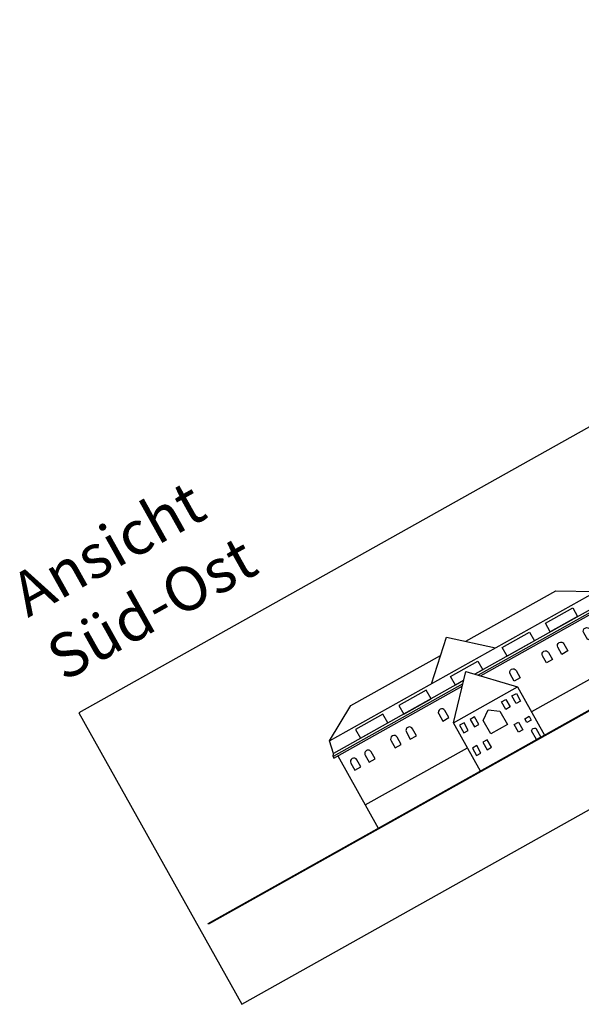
# Model space of a CAD drawing. Header units: metres. Extents: x -141 to 670, y -272 to 642.
# Tile 11 of 34: x 260 to 388, y -272 to -47. Entities that reach past the tile are written whole.
import ezdxf

# ---------------------------------------------------------------- set-up
doc = ezdxf.new("R2010")
doc.units = ezdxf.units.M
doc.header["$LTSCALE"] = 0.05
doc.layers.add('00_Noplot', color=241, linetype='Continuous', lineweight=0, plot=False)
doc.layers.add('_Hilfe', color=40, linetype='Continuous', plot=False)
doc.layers.add('Line 0.05', color=9, linetype='Continuous')
doc.layers.add('Linie 0.15', color=8, linetype='Continuous')
doc.styles.get("Standard").update_dxf_attribs({"font": 'ARIALN.TTF'})

# ---------------------------------------------------------------- blocks, each defined once
blk = doc.blocks.new('schalthaus')
at = {"layer": 'Line 0.05'}
for points in [[(-1.72, -7.56), (5.43, -7.56), (5.43, -5.28), (-1.72, -5.28)], [(9.56, -7.56), (16.7, -7.56), (16.7, -5.28), (9.56, -5.28)], [(43.72, -7.56), (36.57, -7.56), (36.57, -5.28), (43.72, -5.28)], [(54.99, -7.56), (47.84, -7.56), (47.84, -5.28), (54.99, -5.28)], [(20.57, -16.02), (19.42, -16.02), (19.42, -17.99), (20.57, -17.99)], [(23.32, -16.02), (22.17, -16.02), (22.17, -17.99), (23.32, -17.99)], [(30.35, -16.02), (31.5, -16.02), (31.5, -17.99), (30.35, -17.99)], [(33.1, -16.02), (34.25, -16.02), (34.25, -17.99), (33.1, -17.99)], [(20.57, -21.97), (19.42, -21.97), (19.42, -23.94), (20.57, -23.94)], [(23.32, -21.97), (22.17, -21.97), (22.17, -23.94), (23.32, -23.94)], [(30.35, -21.97), (31.5, -21.97), (31.5, -23.94), (30.35, -23.94)], [(33.1, -21.97), (34.25, -21.97), (34.25, -22.95), (33.1, -22.95)]]:
    blk.add_lwpolyline(points, close=True, dxfattribs=at)
blk.add_lwpolyline([(25.21, -7.56), (23.07, -7.56), (23.07, -5.28), (30.21, -5.28), (30.21, -7.56), (28.14, -7.56)], dxfattribs=at)
for points in [[(-6.42, -11.44), (-6.42, -13.29), (-4.82, -13.29), (-4.82, -11.44, 1)], [(-2.69, -11.44), (-2.69, -13.29), (-1.1, -13.29), (-1.1, -11.44, 1)], [(4.08, -11.44), (4.08, -13.29), (5.67, -13.29), (5.67, -11.44, 1)], [(8.08, -11.44), (8.08, -13.29), (9.68, -13.29), (9.68, -11.44, 1)], [(16.53, -11.44), (16.53, -13.29), (18.13, -13.29), (18.13, -11.44, 1)], [(36.77, -11.44), (36.77, -13.29), (35.18, -13.29), (35.18, -11.44, -1)], [(45.22, -11.44), (45.22, -13.29), (43.63, -13.29), (43.63, -11.44, -1)], [(49.23, -11.44), (49.23, -13.29), (47.63, -13.29), (47.63, -11.44, -1)], [(55.99, -11.44), (55.99, -13.29), (54.4, -13.29), (54.4, -11.44, -1)], [(59.72, -11.44), (59.72, -13.29), (58.12, -13.29), (58.12, -11.44, -1)], [(33.1, -25.11, -0.455969), (34.25, -25.11), (34.25, -27.42), (33.1, -27.42)]]:
    blk.add_lwpolyline(points, format="xyb", close=True, dxfattribs=at)
at = {"layer": 'Linie 0.15'}
for p, q in [((-8.22, -8.53), (-8.22, -27.42)), ((61.49, -8.54), (61.49, -27.43)), ((-8.22, -21.33), (18.47, -21.33)), ((61.49, -21.33), (35.2, -21.33))]:
    blk.add_line(p, q, dxfattribs=at)
for points in [[(18.47, -4.63), (26.65, 3), (35.2, -4.63)], [(-8.21, -4.63), (0, 0), (23.43, 0)], [(30.01, 0), (53.57, 0), (61.49, -4.63)], [(24.69, -8.13), (-9.21, -8.13), (-8.77, -7.56), (-8.21, -4.63), (61.49, -4.63), (62.05, -7.56), (62.49, -8.13), (28.69, -8.13)], [(18.47, -14.84), (26.64, -6.02), (35.2, -14.84)], [(-9.21, -8.13), (-9.21, -8.53), (24.31, -8.53)], [(25.21, -7.56), (-8.77, -7.56)], [(62.05, -7.56), (28.14, -7.56)], [(29.07, -8.53), (62.49, -8.53), (62.49, -8.13)]]:
    blk.add_lwpolyline(points, dxfattribs=at)
for points in [[(18.47, -14.84), (35.2, -14.84), (35.2, -27.42), (18.47, -27.42)], [(24.64, -17.66), (26.83, -16.09), (29.02, -17.66), (29.02, -21.19), (24.64, -21.19)]]:
    blk.add_lwpolyline(points, close=True, dxfattribs=at)

msp = doc.modelspace()

# ---------------------------------------------------------------- hatches: boundary and pattern name
msp.add_hatch(color=256).paths.add_polyline_path([(303.18, -253.17), (583.29, -96.24), (583.39, -96.42), (303.28, -253.35)])

# ---------------------------------------------------------------- linework, layer by layer
at = {"layer": '_Hilfe'}
msp.add_lwpolyline([(310.9, -271.58), (592.87, -113.61), (555.66, -47.19), (273.69, -205.17)], close=True, dxfattribs=at)
at = {"layer": 'Line 0.05'}
msp.add_lwpolyline([(303.18, -253.17), (583.29, -96.24), (583.39, -96.42), (303.28, -253.35)], close=True, dxfattribs=at)

# ---------------------------------------------------------------- block references
at = {"rotation": 29.26040059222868}
msp.add_blockref('schalthaus', (335.71, -203.52), dxfattribs=at)

# ---------------------------------------------------------------- texts
at = {"layer": '00_Noplot', "insert": (270.29, -198.15), "char_height": 10.0316, "attachment_point": 7, "rotation": 29.2063}
msp.add_mtext_dynamic_manual_height_columns('Ansicht Süd-Ost', width=98.8766, gutter_width=2.51, heights=[0], dxfattribs=at)

doc.saveas('drawing.dxf')
